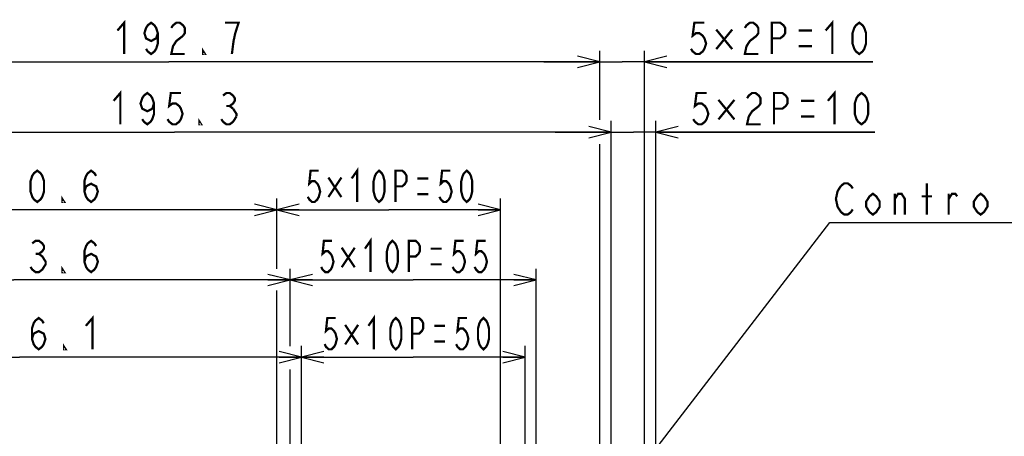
# Model space of a CAD drawing. Extents: x 30 to 410, y 34 to 287.
# Tile 48 of 50: x 217 to 306, y 161 to 198. Entities that reach past the tile are written whole.
import ezdxf

# ---------------------------------------------------------------- set-up
doc = ezdxf.new("R2010")
doc.units = 0
doc.header["$LTSCALE"] = 23.1
doc.layers.get('0').update_dxf_attribs({"linetype": 'CONTINUOUS'})
doc.layers.add('ALL_DIM', color=7, linetype='CONTINUOUS')
doc.layers.add('ALL_NOTE', color=7, linetype='CONTINUOUS')
doc.dimstyles.get("Standard").update_dxf_attribs({"dimtxt": 2.5, "dimasz": 2.5, "dimexe": 1.25, "dimexo": 0.625, "dimtad": 1, "dimcen": 2.5, "dimazin": 3, "dimtfac": 1, "dimtmove": 0, "dimatfit": 3})

# ---------------------------------------------------------------- blocks, each defined once
blk = doc.blocks.new('_OPEN')
at = {"color": 0, "linetype": 'BYBLOCK'}
for p, q in [((0, 0), (-1, 0.25)), ((-1, -0.25), (0, 0)), ((-1, 0), (0, 0))]:
    blk.add_line(p, q, dxfattribs=at)
blk = doc.blocks.new('*D27')
at = {"layer": 'ALL_DIM', "color": 2, "linetype": 'CONTINUOUS'}
for p, q in [((192.244, 58.622), (192.244, 168.814)), ((242.664, 140.964), (242.664, 168.814)), ((192.244, 167.814), (217.454, 167.814)), ((242.664, 167.814), (217.454, 167.814))]:
    blk.add_line(p, q, dxfattribs=at)
at = {"layer": 'ALL_DIM', "color": 2, "linetype": 'CONTINUOUS', "xscale": 2, "yscale": 2, "zscale": 2, "rotation": 180}
blk.add_blockref('_OPEN', (192.244, 167.814), dxfattribs=at)
at = {"layer": 'ALL_DIM', "color": 2, "linetype": 'CONTINUOUS', "xscale": 2, "yscale": 2, "zscale": 2}
blk.add_blockref('_OPEN', (242.664, 167.814), dxfattribs=at)
blk = doc.blocks.new('*D28')
at = {"layer": 'ALL_DIM', "color": 2, "linetype": 'CONTINUOUS'}
for p, q in [((242.664, 140.964), (242.664, 168.814)), ((262.664, 140.964), (262.664, 168.814)), ((242.664, 167.814), (252.664, 167.814)), ((262.664, 167.814), (252.664, 167.814))]:
    blk.add_line(p, q, dxfattribs=at)
at = {"layer": 'ALL_DIM', "color": 2, "linetype": 'CONTINUOUS', "xscale": 2, "yscale": 2, "zscale": 2, "rotation": 180}
blk.add_blockref('_OPEN', (242.664, 167.814), dxfattribs=at)
at = {"layer": 'ALL_DIM', "color": 2, "linetype": 'CONTINUOUS', "xscale": 2, "yscale": 2, "zscale": 2}
blk.add_blockref('_OPEN', (262.664, 167.814), dxfattribs=at)
blk = doc.blocks.new('*D29')
at = {"layer": 'ALL_DIM', "color": 2, "linetype": 'CONTINUOUS'}
for p, q in [((241.664, 168.931), (241.664, 175.718)), ((263.664, 145.164), (263.664, 175.718)), ((241.664, 174.718), (252.664, 174.718)), ((263.664, 174.718), (252.664, 174.718)), ((241.664, 145.164), (241.664, 166.684))]:
    blk.add_line(p, q, dxfattribs=at)
at = {"layer": 'ALL_DIM', "color": 2, "linetype": 'CONTINUOUS', "xscale": 2, "yscale": 2, "zscale": 2, "rotation": 180}
blk.add_blockref('_OPEN', (241.664, 174.718), dxfattribs=at)
at = {"layer": 'ALL_DIM', "color": 2, "linetype": 'CONTINUOUS', "xscale": 2, "yscale": 2, "zscale": 2}
blk.add_blockref('_OPEN', (263.664, 174.718), dxfattribs=at)
blk = doc.blocks.new('*D30')
at = {"layer": 'ALL_DIM', "color": 2, "linetype": 'CONTINUOUS'}
for p, q in [((240.464, 175.704), (240.464, 181.99)), ((260.464, 150.964), (260.464, 181.99)), ((240.464, 180.99), (250.464, 180.99)), ((260.464, 180.99), (250.464, 180.99)), ((240.464, 150.964), (240.464, 173.73))]:
    blk.add_line(p, q, dxfattribs=at)
at = {"layer": 'ALL_DIM', "color": 2, "linetype": 'CONTINUOUS', "xscale": 2, "yscale": 2, "zscale": 2, "rotation": 180}
blk.add_blockref('_OPEN', (240.464, 180.99), dxfattribs=at)
at = {"layer": 'ALL_DIM', "color": 2, "linetype": 'CONTINUOUS', "xscale": 2, "yscale": 2, "zscale": 2}
blk.add_blockref('_OPEN', (260.464, 180.99), dxfattribs=at)
blk = doc.blocks.new('*D31')
at = {"layer": 'ALL_DIM', "color": 2, "linetype": 'CONTINUOUS'}
for p, q in [((192.244, 58.622), (192.244, 181.99)), ((240.464, 175.772), (240.464, 181.99)), ((192.244, 180.99), (216.354, 180.99)), ((240.464, 180.99), (216.354, 180.99)), ((240.464, 150.964), (240.464, 173.764))]:
    blk.add_line(p, q, dxfattribs=at)
at = {"layer": 'ALL_DIM', "color": 2, "linetype": 'CONTINUOUS', "xscale": 2, "yscale": 2, "zscale": 2, "rotation": 180}
blk.add_blockref('_OPEN', (192.244, 180.99), dxfattribs=at)
at = {"layer": 'ALL_DIM', "color": 2, "linetype": 'CONTINUOUS', "xscale": 2, "yscale": 2, "zscale": 2}
blk.add_blockref('_OPEN', (240.464, 180.99), dxfattribs=at)
blk = doc.blocks.new('*D32')
at = {"layer": 'ALL_DIM', "color": 2, "linetype": 'CONTINUOUS'}
for p, q in [((192.244, 58.622), (192.244, 175.718)), ((241.664, 168.795), (241.664, 175.718)), ((192.244, 174.718), (216.954, 174.718)), ((241.664, 174.718), (216.954, 174.718)), ((241.664, 145.164), (241.664, 166.718))]:
    blk.add_line(p, q, dxfattribs=at)
at = {"layer": 'ALL_DIM', "color": 2, "linetype": 'CONTINUOUS', "xscale": 2, "yscale": 2, "zscale": 2, "rotation": 180}
blk.add_blockref('_OPEN', (192.244, 174.718), dxfattribs=at)
at = {"layer": 'ALL_DIM', "color": 2, "linetype": 'CONTINUOUS', "xscale": 2, "yscale": 2, "zscale": 2}
blk.add_blockref('_OPEN', (241.664, 174.718), dxfattribs=at)
blk = doc.blocks.new('*D33')
at = {"layer": 'ALL_DIM', "color": 2, "linetype": 'CONTINUOUS'}
for p, q in [((270.352, 140.964), (270.352, 188.933)), ((274.352, 140.964), (274.352, 188.933)), ((270.352, 187.933), (265.352, 187.933)), ((265.352, 187.933), (272.352, 187.933)), ((293.947, 187.933), (272.352, 187.933)), ((274.352, 187.933), (293.947, 187.933))]:
    blk.add_line(p, q, dxfattribs=at)
at = {"layer": 'ALL_DIM', "color": 2, "linetype": 'CONTINUOUS', "xscale": 2, "yscale": 2, "zscale": 2}
blk.add_blockref('_OPEN', (270.352, 187.933), dxfattribs=at)
at = {"layer": 'ALL_DIM', "color": 2, "linetype": 'CONTINUOUS', "xscale": 2, "yscale": 2, "zscale": 2, "rotation": 180}
blk.add_blockref('_OPEN', (274.352, 187.933), dxfattribs=at)
blk = doc.blocks.new('*D34')
at = {"layer": 'ALL_DIM', "color": 2, "linetype": 'CONTINUOUS'}
for p, q in [((269.336, 189.142), (269.336, 195.218)), ((273.336, 145.028), (273.336, 195.218)), ((269.336, 194.218), (264.336, 194.218)), ((264.336, 194.218), (271.336, 194.218)), ((293.748, 194.218), (271.336, 194.218)), ((273.336, 194.218), (293.748, 194.218)), ((269.336, 145.028), (269.336, 186.793))]:
    blk.add_line(p, q, dxfattribs=at)
at = {"layer": 'ALL_DIM', "color": 2, "linetype": 'CONTINUOUS', "xscale": 2, "yscale": 2, "zscale": 2}
blk.add_blockref('_OPEN', (269.336, 194.218), dxfattribs=at)
at = {"layer": 'ALL_DIM', "color": 2, "linetype": 'CONTINUOUS', "xscale": 2, "yscale": 2, "zscale": 2, "rotation": 180}
blk.add_blockref('_OPEN', (273.336, 194.218), dxfattribs=at)
blk = doc.blocks.new('*D35')
at = {"layer": 'ALL_DIM', "color": 2, "linetype": 'CONTINUOUS'}
for p, q in [((192.244, 58.622), (192.244, 188.933)), ((270.352, 140.964), (270.352, 188.933)), ((192.244, 187.933), (231.298, 187.933)), ((270.352, 187.933), (231.298, 187.933))]:
    blk.add_line(p, q, dxfattribs=at)
at = {"layer": 'ALL_DIM', "color": 2, "linetype": 'CONTINUOUS', "xscale": 2, "yscale": 2, "zscale": 2, "rotation": 180}
blk.add_blockref('_OPEN', (192.244, 187.933), dxfattribs=at)
at = {"layer": 'ALL_DIM', "color": 2, "linetype": 'CONTINUOUS', "xscale": 2, "yscale": 2, "zscale": 2}
blk.add_blockref('_OPEN', (270.352, 187.933), dxfattribs=at)
blk = doc.blocks.new('*D36')
at = {"layer": 'ALL_DIM', "color": 2, "linetype": 'CONTINUOUS'}
for p, q in [((192.244, 58.622), (192.244, 195.218)), ((269.336, 189.039), (269.336, 195.218)), ((192.244, 194.218), (230.79, 194.218)), ((269.336, 194.218), (230.79, 194.218)), ((269.336, 145.028), (269.336, 186.861))]:
    blk.add_line(p, q, dxfattribs=at)
at = {"layer": 'ALL_DIM', "color": 2, "linetype": 'CONTINUOUS', "xscale": 2, "yscale": 2, "zscale": 2, "rotation": 180}
blk.add_blockref('_OPEN', (192.244, 194.218), dxfattribs=at)
at = {"layer": 'ALL_DIM', "color": 2, "linetype": 'CONTINUOUS', "xscale": 2, "yscale": 2, "zscale": 2}
blk.add_blockref('_OPEN', (269.336, 194.218), dxfattribs=at)

msp = doc.modelspace()

# ---------------------------------------------------------------- linework, layer by layer
at = {"layer": 'ALL_DIM', "color": 2, "linetype": 'CONTINUOUS', "const_width": 0.2}
for points in [[(226.208, 197.018), (226.81, 197.718), (226.81, 194.918)], [(229.82, 196.785), (229.67, 196.318), (229.218, 196.085), (228.767, 196.318), (228.616, 196.785), (228.767, 197.251), (228.917, 197.485), (229.218, 197.718), (229.519, 197.485), (229.67, 197.251), (229.82, 196.785), (229.82, 195.851), (229.67, 195.385), (229.519, 195.151), (229.218, 194.918), (228.917, 195.151), (228.767, 195.385)], [(231.024, 197.251), (231.175, 197.485), (231.476, 197.718), (231.777, 197.718), (232.078, 197.485), (232.228, 197.251), (232.228, 196.785), (232.078, 196.551)], [(236.442, 194.918), (236.593, 196.085), (236.743, 196.785), (236.894, 197.251), (237.044, 197.718), (235.84, 197.718)], [(278.698, 197.718), (277.795, 197.718), (277.644, 196.551), (277.945, 196.785), (278.246, 196.785), (278.547, 196.551), (278.698, 196.318), (278.848, 195.851), (278.698, 195.385), (278.547, 195.151), (278.246, 194.918), (277.945, 194.918), (277.644, 195.151), (277.494, 195.385)], [(282.31, 197.251), (282.46, 197.485), (282.761, 197.718), (283.062, 197.718), (283.363, 197.485), (283.514, 197.251), (283.514, 196.785), (283.363, 196.551)], [(284.718, 194.918), (284.718, 197.718), (285.47, 197.718), (285.771, 197.485), (285.922, 197.251), (285.922, 196.785), (285.771, 196.551), (285.47, 196.318), (284.718, 196.318)], [(289.534, 197.018), (290.136, 197.718), (290.136, 194.918)], [(292.544, 194.918), (292.243, 195.151), (292.092, 195.385), (291.942, 195.851), (291.942, 196.785), (292.092, 197.251), (292.243, 197.485), (292.544, 197.718), (292.845, 197.485), (292.995, 197.251), (293.146, 196.785), (293.146, 195.851), (292.995, 195.385), (292.845, 195.151), (292.544, 194.918)], [(232.078, 196.551), (231.476, 196.085), (231.175, 195.618), (231.024, 194.918), (232.228, 194.918)], [(281.181, 197.106), (279.751, 195.356)], [(279.751, 197.106), (281.181, 195.356)], [(283.363, 196.551), (282.761, 196.085), (282.46, 195.618), (282.31, 194.918), (283.514, 194.918)], [(287.126, 197.018), (288.33, 197.018)], [(234.034, 194.918), (233.884, 194.918), (233.884, 195.151), (234.034, 194.918)], [(287.126, 195.618), (288.33, 195.618)], [(225.865, 190.733), (226.467, 191.433), (226.467, 188.633)], [(229.477, 190.5), (229.326, 190.033), (228.875, 189.8), (228.423, 190.033), (228.273, 190.5), (228.423, 190.967), (228.574, 191.2), (228.875, 191.433), (229.176, 191.2), (229.326, 190.967), (229.477, 190.5), (229.477, 189.567), (229.326, 189.1), (229.176, 188.867), (228.875, 188.633), (228.574, 188.867), (228.423, 189.1)], [(231.885, 191.433), (230.982, 191.433), (230.831, 190.267), (231.132, 190.5), (231.433, 190.5), (231.734, 190.267), (231.885, 190.033), (232.035, 189.567), (231.885, 189.1), (231.734, 188.867), (231.433, 188.633), (231.132, 188.633), (230.831, 188.867), (230.681, 189.1)], [(235.647, 191.2), (235.948, 191.433), (236.249, 191.433), (236.55, 191.2), (236.701, 190.967), (236.701, 190.733), (236.55, 190.5), (236.249, 190.267), (236.55, 190.033)], [(278.897, 191.433), (277.994, 191.433), (277.844, 190.267), (278.145, 190.5), (278.446, 190.5), (278.747, 190.267), (278.897, 190.033), (279.048, 189.567), (278.897, 189.1), (278.747, 188.867), (278.446, 188.633), (278.145, 188.633), (277.844, 188.867), (277.693, 189.1)], [(282.509, 190.967), (282.66, 191.2), (282.961, 191.433), (283.262, 191.433), (283.563, 191.2), (283.713, 190.967), (283.713, 190.5), (283.563, 190.267)], [(284.917, 188.633), (284.917, 191.433), (285.67, 191.433), (285.971, 191.2), (286.121, 190.967), (286.121, 190.5), (285.971, 190.267), (285.67, 190.033), (284.917, 190.033)], [(289.733, 190.733), (290.335, 191.433), (290.335, 188.633)], [(292.743, 188.633), (292.442, 188.867), (292.292, 189.1), (292.141, 189.567), (292.141, 190.5), (292.292, 190.967), (292.442, 191.2), (292.743, 191.433), (293.044, 191.2), (293.195, 190.967), (293.345, 190.5), (293.345, 189.567), (293.195, 189.1), (293.044, 188.867), (292.743, 188.633)], [(235.948, 190.267), (236.249, 190.267)], [(281.38, 190.821), (279.951, 189.071)], [(279.951, 190.821), (281.38, 189.071)], [(283.563, 190.267), (282.961, 189.8), (282.66, 189.333), (282.509, 188.633), (283.713, 188.633)], [(287.325, 190.733), (288.529, 190.733)], [(236.851, 189.333), (236.55, 188.867), (236.249, 188.633), (235.948, 188.633), (235.647, 188.867), (235.497, 189.1)], [(236.55, 190.033), (236.851, 189.567), (236.851, 189.333)], [(287.325, 189.333), (288.529, 189.333)], [(233.691, 188.633), (233.54, 188.633), (233.54, 188.867), (233.691, 188.633)], [(219.038, 181.69), (218.737, 181.923), (218.586, 182.157), (218.436, 182.623), (218.436, 183.557), (218.586, 184.023), (218.737, 184.257), (219.038, 184.49), (219.339, 184.257), (219.489, 184.023), (219.64, 183.557), (219.64, 182.623), (219.489, 182.157), (219.339, 181.923), (219.038, 181.69)], [(223.252, 182.623), (223.402, 183.09), (223.854, 183.323), (224.305, 183.09), (224.456, 182.623), (224.305, 182.157), (224.155, 181.923), (223.854, 181.69), (223.553, 181.923), (223.402, 182.157), (223.252, 182.623), (223.252, 183.557), (223.402, 184.023), (223.553, 184.257), (223.854, 184.49), (224.155, 184.257), (224.305, 184.023)], [(244.214, 184.49), (243.479, 184.49), (243.357, 183.323), (243.602, 183.557), (243.847, 183.557), (244.092, 183.323), (244.214, 183.09), (244.337, 182.623), (244.214, 182.157), (244.092, 181.923), (243.847, 181.69), (243.602, 181.69), (243.357, 181.923), (243.234, 182.157)], [(247.154, 183.79), (247.644, 184.49), (247.644, 181.69)], [(249.604, 181.69), (249.359, 181.923), (249.237, 182.157), (249.114, 182.623), (249.114, 183.557), (249.237, 184.023), (249.359, 184.257), (249.604, 184.49), (249.849, 184.257), (249.972, 184.023), (250.094, 183.557), (250.094, 182.623), (249.972, 182.157), (249.849, 181.923), (249.604, 181.69)], [(251.074, 181.69), (251.074, 184.49), (251.687, 184.49), (251.932, 184.257), (252.054, 184.023), (252.054, 183.557), (251.932, 183.323), (251.687, 183.09), (251.074, 183.09)], [(255.974, 184.49), (255.239, 184.49), (255.117, 183.323), (255.362, 183.557), (255.607, 183.557), (255.852, 183.323), (255.974, 183.09), (256.097, 182.623), (255.974, 182.157), (255.852, 181.923), (255.607, 181.69), (255.362, 181.69), (255.117, 181.923), (254.994, 182.157)], [(257.444, 181.69), (257.199, 181.923), (257.077, 182.157), (256.954, 182.623), (256.954, 183.557), (257.077, 184.023), (257.199, 184.257), (257.444, 184.49), (257.689, 184.257), (257.812, 184.023), (257.934, 183.557), (257.934, 182.623), (257.812, 182.157), (257.689, 181.923), (257.444, 181.69)], [(246.235, 183.877), (245.072, 182.127)], [(245.072, 183.877), (246.235, 182.127)], [(253.034, 183.79), (254.014, 183.79)], [(221.446, 181.69), (221.295, 181.69), (221.295, 181.923), (221.446, 181.69)], [(253.034, 182.39), (254.014, 182.39)], [(218.586, 177.985), (218.887, 178.218), (219.188, 178.218), (219.489, 177.985), (219.64, 177.751), (219.64, 177.518), (219.489, 177.285), (219.188, 177.051), (219.489, 176.818), (219.64, 176.585), (219.79, 176.351), (219.79, 176.118), (219.64, 175.885), (219.489, 175.651), (219.188, 175.418), (218.887, 175.418), (218.586, 175.651), (218.436, 175.885)], [(223.252, 176.351), (223.402, 176.818), (223.854, 177.051), (224.305, 176.818), (224.456, 176.351), (224.305, 175.885), (224.155, 175.651), (223.854, 175.418), (223.553, 175.651), (223.402, 175.885), (223.252, 176.351), (223.252, 177.285), (223.402, 177.751), (223.553, 177.985), (223.854, 178.218), (224.155, 177.985), (224.305, 177.751)], [(245.405, 178.218), (244.67, 178.218), (244.548, 177.051), (244.793, 177.285), (245.038, 177.285), (245.283, 177.051), (245.405, 176.818), (245.528, 176.351), (245.405, 175.885), (245.283, 175.651), (245.038, 175.418), (244.793, 175.418), (244.548, 175.651), (244.425, 175.885)], [(248.345, 177.518), (248.835, 178.218), (248.835, 175.418)], [(250.795, 175.418), (250.55, 175.651), (250.428, 175.885), (250.305, 176.351), (250.305, 177.285), (250.428, 177.751), (250.55, 177.985), (250.795, 178.218), (251.04, 177.985), (251.163, 177.751), (251.285, 177.285), (251.285, 176.351), (251.163, 175.885), (251.04, 175.651), (250.795, 175.418)], [(252.265, 175.418), (252.265, 178.218), (252.878, 178.218), (253.123, 177.985), (253.245, 177.751), (253.245, 177.285), (253.123, 177.051), (252.878, 176.818), (252.265, 176.818)], [(257.165, 178.218), (256.43, 178.218), (256.308, 177.051), (256.553, 177.285), (256.798, 177.285), (257.043, 177.051), (257.165, 176.818), (257.288, 176.351), (257.165, 175.885), (257.043, 175.651), (256.798, 175.418), (256.553, 175.418), (256.308, 175.651), (256.185, 175.885)], [(259.125, 178.218), (258.39, 178.218), (258.268, 177.051), (258.513, 177.285), (258.758, 177.285), (259.003, 177.051), (259.125, 176.818), (259.248, 176.351), (259.125, 175.885), (259.003, 175.651), (258.758, 175.418), (258.513, 175.418), (258.268, 175.651), (258.145, 175.885)], [(218.887, 177.051), (219.188, 177.051)], [(247.427, 177.605), (246.263, 175.855)], [(246.263, 177.605), (247.427, 175.855)], [(254.225, 177.518), (255.205, 177.518)], [(254.225, 176.118), (255.205, 176.118)], [(221.446, 175.418), (221.295, 175.418), (221.295, 175.651), (221.446, 175.418)], [(218.566, 169.447), (218.716, 169.914), (219.168, 170.147), (219.619, 169.914), (219.77, 169.447), (219.619, 168.981), (219.469, 168.747), (219.168, 168.514), (218.867, 168.747), (218.716, 168.981), (218.566, 169.447), (218.566, 170.381), (218.716, 170.847), (218.867, 171.081), (219.168, 171.314), (219.469, 171.081), (219.619, 170.847)], [(223.382, 170.614), (223.984, 171.314), (223.984, 168.514)], [(245.71, 171.314), (244.975, 171.314), (244.852, 170.147), (245.097, 170.381), (245.342, 170.381), (245.587, 170.147), (245.71, 169.914), (245.832, 169.447), (245.71, 168.981), (245.587, 168.747), (245.342, 168.514), (245.097, 168.514), (244.852, 168.747), (244.73, 168.981)], [(248.65, 170.614), (249.14, 171.314), (249.14, 168.514)], [(251.1, 168.514), (250.855, 168.747), (250.732, 168.981), (250.61, 169.447), (250.61, 170.381), (250.732, 170.847), (250.855, 171.081), (251.1, 171.314), (251.345, 171.081), (251.467, 170.847), (251.59, 170.381), (251.59, 169.447), (251.467, 168.981), (251.345, 168.747), (251.1, 168.514)], [(252.57, 168.514), (252.57, 171.314), (253.182, 171.314), (253.427, 171.081), (253.55, 170.847), (253.55, 170.381), (253.427, 170.147), (253.182, 169.914), (252.57, 169.914)], [(257.47, 171.314), (256.735, 171.314), (256.612, 170.147), (256.857, 170.381), (257.102, 170.381), (257.347, 170.147), (257.47, 169.914), (257.592, 169.447), (257.47, 168.981), (257.347, 168.747), (257.102, 168.514), (256.857, 168.514), (256.612, 168.747), (256.49, 168.981)], [(258.94, 168.514), (258.695, 168.747), (258.572, 168.981), (258.45, 169.447), (258.45, 170.381), (258.572, 170.847), (258.695, 171.081), (258.94, 171.314), (259.185, 171.081), (259.307, 170.847), (259.43, 170.381), (259.43, 169.447), (259.307, 168.981), (259.185, 168.747), (258.94, 168.514)], [(247.731, 170.701), (246.567, 168.951)], [(246.567, 170.701), (247.731, 168.951)], [(254.53, 170.614), (255.51, 170.614)], [(221.576, 168.514), (221.425, 168.514), (221.425, 168.747), (221.576, 168.514)], [(254.53, 169.214), (255.51, 169.214)]]:
    msp.add_lwpolyline(points, dxfattribs=at)
at = {"layer": 'ALL_NOTE', "color": 2, "linetype": 'CONTINUOUS'}
for p, q in [((264.464, 146.779), (289.903, 179.86)), ((289.903, 179.86), (290.153, 179.86)), ((290.153, 179.86), (331.089, 179.86))]:
    msp.add_line(p, q, dxfattribs=at)
at = {"layer": 'ALL_NOTE', "color": 2, "linetype": 'CONTINUOUS', "const_width": 0.2}
for points in [[(291.958, 181.027), (291.808, 180.793), (291.507, 180.56), (291.206, 180.56), (290.905, 180.793), (290.755, 181.027), (290.604, 181.26), (290.454, 181.96), (290.604, 182.66), (290.905, 183.127)], [(290.905, 183.127), (291.206, 183.36), (291.507, 183.36), (291.808, 183.127), (291.958, 182.893)], [(298.58, 180.56), (298.58, 183.36)], [(294.367, 181.26), (294.065, 180.793), (293.764, 180.56), (293.463, 180.793), (293.163, 181.26), (293.163, 181.727), (293.463, 182.193), (293.764, 182.427), (294.065, 182.193), (294.367, 181.727), (294.367, 181.26)], [(295.721, 181.96), (296.022, 182.427), (296.323, 182.427), (296.624, 181.96), (296.624, 180.56)], [(295.721, 180.56), (295.721, 182.427)], [(298.129, 182.193), (299.032, 182.193)], [(300.537, 181.96), (300.838, 182.427), (301.139, 182.427), (301.29, 182.193)], [(300.537, 180.56), (300.537, 182.427)], [(303.999, 181.26), (303.698, 180.793), (303.397, 180.56), (303.095, 180.793), (302.794, 181.26), (302.794, 181.727), (303.095, 182.193), (303.397, 182.427), (303.698, 182.193), (303.999, 181.727), (303.999, 181.26)]]:
    msp.add_lwpolyline(points, dxfattribs=at)

# ---------------------------------------------------------------- dimensions: what is measured, and where the dimension line sits
at = {"layer": 'ALL_DIM', "color": 2, "linetype": 'CONTINUOUS'}
for base, p1, picture, middle in [((192.244, 194.218), (269.336, 145.028), '*D36', (225.606, 194.918)), ((192.244, 187.933), (270.352, 140.964), '*D35', (225.263, 188.633)), ((192.244, 180.99), (240.464, 150.964), '*D31', (213.018, 181.69)), ((192.244, 174.718), (241.664, 145.164), '*D32', (213.018, 175.418))]:
    dim = msp.add_linear_dim(base=base, p1=p1, p2=(192.244, 58.622), angle=180, dimstyle='Standard', dxfattribs=at)
    dim.commit()
    dim.dimension.update_dxf_attribs({"geometry": picture, "text_midpoint": middle, "dimtype": 128})
for base, p1, p2, picture, middle in [((273.336, 194.218), (269.336, 145.028), (273.336, 145.028), '*D34', (276.892, 194.918)), ((274.352, 187.933), (270.352, 140.964), (274.352, 140.964), '*D33', (277.091, 188.633)), ((260.464, 180.99), (240.464, 150.964), (260.464, 150.964), '*D30', (242.744, 181.69)), ((263.664, 174.718), (241.664, 145.164), (263.664, 145.164), '*D29', (243.935, 175.418)), ((242.664, 167.814), (192.244, 58.622), (242.664, 140.964), '*D27', (213.148, 168.514)), ((262.664, 167.814), (242.664, 140.964), (262.664, 140.964), '*D28', (244.24, 168.514))]:
    dim = msp.add_linear_dim(base=base, p1=p1, p2=p2, dimstyle='Standard', dxfattribs=at)
    dim.commit()
    dim.dimension.update_dxf_attribs({"geometry": picture, "text_midpoint": middle, "dimtype": 128})

doc.saveas('drawing.dxf')
